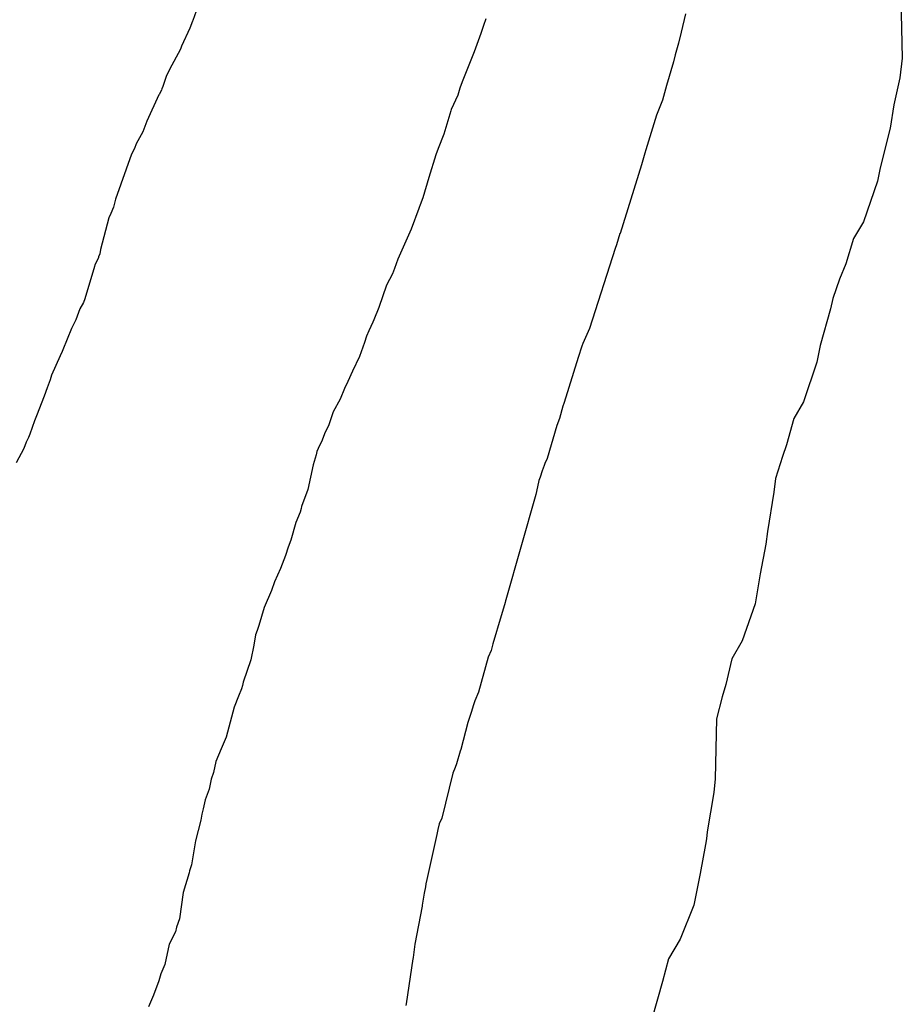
# Model space of a CAD drawing. Extents: x 158343 to 162498, y 431347 to 434500.
# Tile 218 of 248: x 159640 to 159655, y 434054 to 434070. Entities that reach past the tile are written whole.
import ezdxf

# ---------------------------------------------------------------- set-up
doc = ezdxf.new("R2010")
doc.units = 0
doc.header["$LTSCALE"] = 10
doc.header["$MEASUREMENT"] = 0
doc.layers.add('000_arcering', color=8, linetype='CONTINUOUS')
doc.layers.add('def. con-hoogtelijn (index)', color=8, linetype='CONTINUOUS')

# ---------------------------------------------------------------- blocks, each defined once
blk = doc.blocks.new('bestaande hoogtelijnen')
at = {"layer": 'def. con-hoogtelijn (index)'}
for p, q in [((-12.65, 4.019), (-12.626, 3.019)), ((-12.65, 4.019), (-12.626, 3.019)), ((-24.353, 3.88), (-24.438, 3.647)), ((-24.353, 3.88), (-24.438, 3.647)), ((-24.353, 3.88), (-24.438, 3.647)), ((-24.443, 3.636), (-24.49, 3.519)), ((-24.443, 3.636), (-24.49, 3.519)), ((-24.443, 3.636), (-24.49, 3.519)), ((-24.438, 3.647), (-24.443, 3.636)), ((-24.438, 3.647), (-24.443, 3.636)), ((-24.438, 3.647), (-24.443, 3.636)), ((-19.561, 3.676), (-19.597, 3.563)), ((-19.561, 3.676), (-19.597, 3.563)), ((-16.233, 3.76), (-16.309, 3.452)), ((-16.233, 3.76), (-16.309, 3.452)), ((-16.233, 3.76), (-16.309, 3.452)), ((-24.49, 3.519), (-24.625, 3.222)), ((-24.49, 3.519), (-24.625, 3.222)), ((-24.49, 3.519), (-24.625, 3.222)), ((-19.622, 3.499), (-19.642, 3.43)), ((-19.622, 3.499), (-19.642, 3.43)), ((-19.597, 3.563), (-19.622, 3.499)), ((-19.597, 3.563), (-19.622, 3.499)), ((-16.309, 3.452), (-16.35, 3.268)), ((-16.309, 3.452), (-16.35, 3.268)), ((-16.309, 3.452), (-16.35, 3.268)), ((-16.309, 3.452), (-16.309, 3.452)), ((-16.309, 3.452), (-16.309, 3.452)), ((-16.309, 3.452), (-16.309, 3.452)), ((-19.642, 3.43), (-19.752, 3.129)), ((-19.642, 3.43), (-19.752, 3.129)), ((-24.644, 3.171), (-24.824, 2.833)), ((-24.644, 3.171), (-24.824, 2.833)), ((-24.644, 3.171), (-24.824, 2.833)), ((-24.625, 3.222), (-24.644, 3.171)), ((-24.625, 3.222), (-24.644, 3.171)), ((-24.625, 3.222), (-24.644, 3.171)), ((-19.752, 3.129), (-19.954, 2.629)), ((-19.752, 3.129), (-19.954, 2.629)), ((-16.35, 3.268), (-16.406, 3.075)), ((-16.35, 3.268), (-16.406, 3.075)), ((-16.35, 3.268), (-16.406, 3.075)), ((-16.435, 2.961), (-16.549, 2.564)), ((-16.435, 2.961), (-16.549, 2.564)), ((-16.435, 2.961), (-16.549, 2.564)), ((-16.406, 3.075), (-16.435, 2.961)), ((-16.406, 3.075), (-16.435, 2.961)), ((-16.406, 3.075), (-16.435, 2.961)), ((-12.626, 3.019), (-12.667, 2.694)), ((-12.626, 3.019), (-12.667, 2.694)), ((-24.824, 2.833), (-24.883, 2.717)), ((-24.824, 2.833), (-24.883, 2.717)), ((-24.824, 2.833), (-24.883, 2.717)), ((-24.883, 2.717), (-24.935, 2.548)), ((-24.883, 2.717), (-24.935, 2.548)), ((-24.883, 2.717), (-24.935, 2.548)), ((-19.954, 2.629), (-19.992, 2.519)), ((-19.954, 2.629), (-19.992, 2.519)), ((-12.667, 2.694), (-12.769, 2.241)), ((-12.667, 2.694), (-12.769, 2.241)), ((-24.962, 2.488), (-25, 2.418)), ((-24.962, 2.488), (-25, 2.418)), ((-24.962, 2.488), (-25, 2.418)), ((-24.953, 2.51), (-24.962, 2.488)), ((-24.953, 2.51), (-24.962, 2.488)), ((-24.953, 2.51), (-24.962, 2.488)), ((-24.935, 2.548), (-24.953, 2.51)), ((-24.935, 2.548), (-24.953, 2.51)), ((-24.935, 2.548), (-24.953, 2.51)), ((-19.992, 2.519), (-20.028, 2.406)), ((-19.992, 2.519), (-20.028, 2.406)), ((-16.567, 2.507), (-16.618, 2.32)), ((-16.567, 2.507), (-16.618, 2.32)), ((-16.567, 2.507), (-16.618, 2.32)), ((-16.549, 2.564), (-16.567, 2.507)), ((-16.549, 2.564), (-16.567, 2.507)), ((-16.549, 2.564), (-16.567, 2.507)), ((-25.003, 2.41), (-25.204, 1.969)), ((-25.003, 2.41), (-25.204, 1.969)), ((-25.003, 2.41), (-25.204, 1.969)), ((-25, 2.418), (-25.003, 2.41)), ((-25, 2.418), (-25.003, 2.41)), ((-25, 2.418), (-25.003, 2.41)), ((-20.028, 2.406), (-20.137, 2.164)), ((-20.028, 2.406), (-20.137, 2.164)), ((-16.618, 2.32), (-16.719, 2.07)), ((-16.618, 2.32), (-16.719, 2.07)), ((-16.618, 2.32), (-16.719, 2.07)), ((-20.145, 2.141), (-20.26, 1.753)), ((-20.145, 2.141), (-20.26, 1.753)), ((-20.137, 2.164), (-20.145, 2.141)), ((-20.137, 2.164), (-20.145, 2.141)), ((-12.769, 2.241), (-12.829, 1.856)), ((-12.769, 2.241), (-12.829, 1.856)), ((-25.204, 1.969), (-25.269, 1.796)), ((-25.204, 1.969), (-25.269, 1.796)), ((-25.204, 1.969), (-25.269, 1.796)), ((-16.719, 2.07), (-16.893, 1.494)), ((-16.719, 2.07), (-16.893, 1.494)), ((-16.719, 2.07), (-16.893, 1.494)), ((-12.829, 1.856), (-12.992, 1.195)), ((-12.829, 1.856), (-12.992, 1.195)), ((-25.269, 1.796), (-25.38, 1.595)), ((-25.269, 1.796), (-25.38, 1.595)), ((-25.269, 1.796), (-25.38, 1.595)), ((-20.26, 1.753), (-20.354, 1.519)), ((-20.26, 1.753), (-20.354, 1.519)), ((-25.408, 1.519), (-25.458, 1.424)), ((-25.408, 1.519), (-25.458, 1.424)), ((-25.408, 1.519), (-25.458, 1.424)), ((-25.38, 1.595), (-25.408, 1.519)), ((-25.38, 1.595), (-25.408, 1.519)), ((-25.38, 1.595), (-25.408, 1.519)), ((-20.355, 1.515), (-20.393, 1.412)), ((-20.355, 1.515), (-20.393, 1.412)), ((-20.354, 1.519), (-20.355, 1.515)), ((-20.354, 1.519), (-20.355, 1.515)), ((-16.893, 1.494), (-16.911, 1.438)), ((-16.893, 1.494), (-16.911, 1.438)), ((-16.893, 1.494), (-16.911, 1.438)), ((-25.458, 1.424), (-25.724, 0.674)), ((-25.458, 1.424), (-25.724, 0.674)), ((-25.458, 1.424), (-25.724, 0.674)), ((-20.393, 1.412), (-20.509, 1.036)), ((-20.393, 1.412), (-20.509, 1.036)), ((-16.911, 1.438), (-16.968, 1.244)), ((-16.911, 1.438), (-16.968, 1.244)), ((-16.911, 1.438), (-16.968, 1.244)), ((-16.968, 1.244), (-17.325, 0.101)), ((-16.968, 1.244), (-17.325, 0.101)), ((-16.968, 1.244), (-17.325, 0.101)), ((-12.992, 1.195), (-13.038, 0.973)), ((-12.992, 1.195), (-13.038, 0.973)), ((-20.509, 1.036), (-20.611, 0.697)), ((-20.509, 1.036), (-20.611, 0.697)), ((-13.038, 0.973), (-13.269, 0.296)), ((-13.038, 0.973), (-13.269, 0.296)), ((-25.724, 0.674), (-25.761, 0.537)), ((-25.724, 0.674), (-25.761, 0.537)), ((-25.724, 0.674), (-25.761, 0.537)), ((-20.611, 0.697), (-20.652, 0.578)), ((-20.611, 0.697), (-20.652, 0.578)), ((-25.761, 0.537), (-25.804, 0.434)), ((-25.761, 0.537), (-25.804, 0.434)), ((-25.761, 0.537), (-25.804, 0.434)), ((-20.674, 0.519), (-20.805, 0.172)), ((-20.674, 0.519), (-20.805, 0.172)), ((-20.668, 0.535), (-20.674, 0.519)), ((-20.668, 0.535), (-20.674, 0.519)), ((-20.652, 0.578), (-20.668, 0.535)), ((-20.652, 0.578), (-20.668, 0.535)), ((-25.836, 0.363), (-25.973, -0.166)), ((-25.836, 0.363), (-25.973, -0.166)), ((-25.836, 0.363), (-25.973, -0.166)), ((-25.804, 0.434), (-25.836, 0.363)), ((-25.804, 0.434), (-25.836, 0.363)), ((-25.804, 0.434), (-25.836, 0.363)), ((-20.805, 0.172), (-21.023, -0.328)), ((-20.805, 0.172), (-21.023, -0.328)), ((-13.269, 0.296), (-13.437, 0.019)), ((-13.269, 0.296), (-13.437, 0.019)), ((-17.326, 0.099), (-17.384, -0.089)), ((-17.326, 0.099), (-17.384, -0.089)), ((-17.326, 0.099), (-17.384, -0.089)), ((-17.325, 0.101), (-17.326, 0.099)), ((-17.325, 0.101), (-17.326, 0.099)), ((-17.325, 0.101), (-17.326, 0.099)), ((-13.437, 0.019), (-13.567, -0.406)), ((-13.437, 0.019), (-13.567, -0.406)), ((-17.404, -0.149), (-17.834, -1.481)), ((-17.404, -0.149), (-17.834, -1.481)), ((-17.404, -0.149), (-17.834, -1.481)), ((-17.384, -0.089), (-17.404, -0.149)), ((-17.384, -0.089), (-17.404, -0.149)), ((-17.384, -0.089), (-17.404, -0.149)), ((-26.009, -0.302), (-26.068, -0.423)), ((-26.009, -0.302), (-26.068, -0.423)), ((-26.009, -0.302), (-26.068, -0.423)), ((-26.006, -0.288), (-26.009, -0.302)), ((-26.006, -0.288), (-26.009, -0.302)), ((-26.006, -0.288), (-26.009, -0.302)), ((-25.986, -0.237), (-26.006, -0.288)), ((-25.986, -0.237), (-26.006, -0.288)), ((-25.986, -0.237), (-26.006, -0.288)), ((-25.973, -0.166), (-25.986, -0.237)), ((-25.973, -0.166), (-25.986, -0.237)), ((-25.973, -0.166), (-25.986, -0.237)), ((-26.076, -0.449), (-26.234, -0.989)), ((-26.076, -0.449), (-26.234, -0.989)), ((-26.076, -0.449), (-26.234, -0.989)), ((-26.068, -0.423), (-26.076, -0.449)), ((-26.068, -0.423), (-26.076, -0.449)), ((-26.068, -0.423), (-26.076, -0.449)), ((-21.079, -0.481), (-21.111, -0.571)), ((-21.079, -0.481), (-21.111, -0.571)), ((-21.023, -0.328), (-21.079, -0.481)), ((-21.023, -0.328), (-21.079, -0.481)), ((-13.567, -0.406), (-13.669, -0.659)), ((-13.567, -0.406), (-13.669, -0.659)), ((-21.111, -0.571), (-21.212, -0.761)), ((-21.111, -0.571), (-21.212, -0.761)), ((-21.212, -0.761), (-21.341, -1.133)), ((-21.212, -0.761), (-21.341, -1.133)), ((-13.669, -0.659), (-13.784, -0.981)), ((-13.669, -0.659), (-13.784, -0.981)), ((-13.784, -0.981), (-13.821, -1.152)), ((-13.784, -0.981), (-13.821, -1.152)), ((-26.261, -1.047), (-26.32, -1.153)), ((-26.261, -1.047), (-26.32, -1.153)), ((-26.261, -1.047), (-26.32, -1.153)), ((-26.234, -0.989), (-26.261, -1.047)), ((-26.234, -0.989), (-26.261, -1.047)), ((-26.234, -0.989), (-26.261, -1.047)), ((-21.341, -1.133), (-21.427, -1.339)), ((-21.341, -1.133), (-21.427, -1.339)), ((-26.32, -1.153), (-26.387, -1.337)), ((-26.32, -1.153), (-26.387, -1.337)), ((-26.32, -1.153), (-26.387, -1.337)), ((-13.821, -1.152), (-13.992, -1.764)), ((-13.821, -1.152), (-13.992, -1.764)), ((-26.423, -1.412), (-26.458, -1.481)), ((-26.423, -1.412), (-26.458, -1.481)), ((-26.423, -1.412), (-26.458, -1.481)), ((-26.387, -1.337), (-26.423, -1.412)), ((-26.387, -1.337), (-26.423, -1.412)), ((-26.387, -1.337), (-26.423, -1.412)), ((-21.443, -1.378), (-21.508, -1.52)), ((-21.443, -1.378), (-21.508, -1.52)), ((-21.427, -1.339), (-21.443, -1.378)), ((-21.427, -1.339), (-21.443, -1.378)), ((-26.458, -1.481), (-26.602, -1.837)), ((-26.458, -1.481), (-26.602, -1.837)), ((-26.458, -1.481), (-26.602, -1.837)), ((-21.544, -1.61), (-21.582, -1.712)), ((-21.544, -1.61), (-21.582, -1.712)), ((-21.508, -1.52), (-21.544, -1.61)), ((-21.508, -1.52), (-21.544, -1.61)), ((-17.834, -1.481), (-17.943, -1.731)), ((-17.834, -1.481), (-17.943, -1.731)), ((-17.834, -1.481), (-17.943, -1.731)), ((-21.582, -1.712), (-21.664, -1.95)), ((-21.582, -1.712), (-21.664, -1.95)), ((-17.96, -1.776), (-18.024, -1.962)), ((-17.96, -1.776), (-18.024, -1.962)), ((-17.96, -1.776), (-18.024, -1.962)), ((-17.943, -1.731), (-17.96, -1.776)), ((-17.943, -1.731), (-17.96, -1.776)), ((-17.943, -1.731), (-17.96, -1.776)), ((-13.992, -1.764), (-14.051, -2.041)), ((-13.992, -1.764), (-14.051, -2.041)), ((-26.646, -1.936), (-26.79, -2.256)), ((-26.646, -1.936), (-26.79, -2.256)), ((-26.646, -1.936), (-26.79, -2.256)), ((-26.611, -1.862), (-26.646, -1.936)), ((-26.611, -1.862), (-26.646, -1.936)), ((-26.611, -1.862), (-26.646, -1.936)), ((-26.602, -1.837), (-26.611, -1.862)), ((-26.602, -1.837), (-26.611, -1.862)), ((-26.602, -1.837), (-26.611, -1.862)), ((-21.664, -1.95), (-21.781, -2.192)), ((-21.664, -1.95), (-21.781, -2.192)), ((-18.024, -1.962), (-18.253, -2.712)), ((-18.024, -1.962), (-18.253, -2.712)), ((-18.024, -1.962), (-18.253, -2.712)), ((-14.051, -2.041), (-14.271, -2.702)), ((-14.051, -2.041), (-14.271, -2.702)), ((-26.79, -2.256), (-26.815, -2.338)), ((-26.79, -2.256), (-26.815, -2.338)), ((-26.79, -2.256), (-26.815, -2.338)), ((-21.781, -2.192), (-21.859, -2.364)), ((-21.781, -2.192), (-21.859, -2.364)), ((-26.815, -2.338), (-26.863, -2.467)), ((-26.815, -2.338), (-26.863, -2.467)), ((-26.815, -2.338), (-26.863, -2.467)), ((-21.859, -2.364), (-21.913, -2.481)), ((-21.859, -2.364), (-21.913, -2.481)), ((-26.913, -2.61), (-27.042, -2.937)), ((-26.913, -2.61), (-27.042, -2.937)), ((-26.913, -2.61), (-27.042, -2.937)), ((-26.863, -2.467), (-26.913, -2.61)), ((-26.863, -2.467), (-26.913, -2.61)), ((-26.863, -2.467), (-26.913, -2.61)), ((-21.913, -2.481), (-21.983, -2.66)), ((-21.913, -2.481), (-21.983, -2.66)), ((-21.983, -2.66), (-22.102, -2.871)), ((-21.983, -2.66), (-22.102, -2.871)), ((-18.279, -2.776), (-18.335, -2.978)), ((-18.279, -2.776), (-18.335, -2.978)), ((-18.279, -2.776), (-18.335, -2.978)), ((-18.261, -2.731), (-18.279, -2.776)), ((-18.261, -2.731), (-18.279, -2.776)), ((-18.261, -2.731), (-18.279, -2.776)), ((-18.253, -2.712), (-18.261, -2.731)), ((-18.253, -2.712), (-18.261, -2.731)), ((-18.253, -2.712), (-18.261, -2.731)), ((-14.271, -2.702), (-14.431, -2.981)), ((-14.271, -2.702), (-14.431, -2.981)), ((-27.042, -2.937), (-27.076, -3.021)), ((-27.042, -2.937), (-27.076, -3.021)), ((-27.042, -2.937), (-27.076, -3.021)), ((-22.102, -2.871), (-22.172, -3.083)), ((-22.102, -2.871), (-22.172, -3.083)), ((-27.076, -3.021), (-27.152, -3.24)), ((-27.076, -3.021), (-27.152, -3.24)), ((-27.076, -3.021), (-27.152, -3.24)), ((-22.172, -3.083), (-22.244, -3.233)), ((-22.172, -3.083), (-22.244, -3.233)), ((-18.376, -3.097), (-18.539, -3.645)), ((-18.376, -3.097), (-18.539, -3.645)), ((-18.376, -3.097), (-18.539, -3.645)), ((-18.335, -2.978), (-18.376, -3.097)), ((-18.335, -2.978), (-18.376, -3.097)), ((-18.335, -2.978), (-18.376, -3.097)), ((-14.431, -2.981), (-14.553, -3.42)), ((-14.431, -2.981), (-14.553, -3.42)), ((-27.152, -3.24), (-27.176, -3.297)), ((-27.152, -3.24), (-27.176, -3.297)), ((-27.152, -3.24), (-27.176, -3.297)), ((-22.244, -3.233), (-22.283, -3.342)), ((-22.244, -3.233), (-22.283, -3.342)), ((-27.211, -3.373), (-27.253, -3.481)), ((-27.211, -3.373), (-27.253, -3.481)), ((-27.211, -3.373), (-27.253, -3.481)), ((-27.176, -3.297), (-27.211, -3.373)), ((-27.176, -3.297), (-27.211, -3.373)), ((-27.176, -3.297), (-27.211, -3.373)), ((-22.283, -3.342), (-22.353, -3.481)), ((-22.283, -3.342), (-22.353, -3.481)), ((-14.553, -3.42), (-14.622, -3.611)), ((-14.553, -3.42), (-14.622, -3.611)), ((-27.253, -3.481), (-27.382, -3.721)), ((-27.253, -3.481), (-27.382, -3.721)), ((-27.253, -3.481), (-27.382, -3.721)), ((-22.387, -3.586), (-22.437, -3.75)), ((-22.387, -3.586), (-22.437, -3.75)), ((-22.372, -3.531), (-22.387, -3.586)), ((-22.372, -3.531), (-22.387, -3.586)), ((-22.353, -3.481), (-22.372, -3.531)), ((-22.353, -3.481), (-22.372, -3.531)), ((-22.437, -3.75), (-22.526, -4.161)), ((-22.437, -3.75), (-22.526, -4.161)), ((-18.586, -3.762), (-18.621, -3.852)), ((-18.586, -3.762), (-18.621, -3.852)), ((-18.586, -3.762), (-18.621, -3.852)), ((-18.578, -3.731), (-18.586, -3.762)), ((-18.578, -3.731), (-18.586, -3.762)), ((-18.578, -3.731), (-18.586, -3.762)), ((-18.539, -3.645), (-18.578, -3.731)), ((-18.539, -3.645), (-18.578, -3.731)), ((-18.539, -3.645), (-18.578, -3.731)), ((-14.622, -3.611), (-14.739, -3.981)), ((-14.622, -3.611), (-14.739, -3.981)), ((-18.621, -3.852), (-18.656, -3.958)), ((-18.621, -3.852), (-18.656, -3.958)), ((-18.621, -3.852), (-18.656, -3.958)), ((-18.683, -4.04), (-18.728, -4.246)), ((-18.683, -4.04), (-18.728, -4.246)), ((-18.683, -4.04), (-18.728, -4.246)), ((-18.676, -4.012), (-18.683, -4.04)), ((-18.676, -4.012), (-18.683, -4.04)), ((-18.676, -4.012), (-18.683, -4.04)), ((-18.656, -3.958), (-18.676, -4.012)), ((-18.656, -3.958), (-18.676, -4.012)), ((-18.656, -3.958), (-18.676, -4.012)), ((-14.739, -3.981), (-14.766, -4.207)), ((-14.739, -3.981), (-14.766, -4.207)), ((-22.526, -4.161), (-22.626, -4.447)), ((-22.526, -4.161), (-22.626, -4.447)), ((-18.728, -4.246), (-19.226, -5.998)), ((-18.728, -4.246), (-19.226, -5.998)), ((-18.728, -4.246), (-19.226, -5.998)), ((-14.766, -4.207), (-14.871, -4.86)), ((-14.766, -4.207), (-14.871, -4.86)), ((-22.652, -4.542), (-22.721, -4.711)), ((-22.652, -4.542), (-22.721, -4.711)), ((-22.634, -4.481), (-22.652, -4.542)), ((-22.634, -4.481), (-22.652, -4.542)), ((-22.626, -4.447), (-22.634, -4.481)), ((-22.626, -4.447), (-22.634, -4.481)), ((-22.721, -4.711), (-22.804, -5.007)), ((-22.721, -4.711), (-22.804, -5.007)), ((-14.871, -4.86), (-14.899, -5.074)), ((-14.871, -4.86), (-14.899, -5.074)), ((-22.804, -5.007), (-22.852, -5.121)), ((-22.804, -5.007), (-22.852, -5.121)), ((-14.899, -5.074), (-14.992, -5.567)), ((-14.899, -5.074), (-14.992, -5.567)), ((-22.852, -5.121), (-22.896, -5.264)), ((-22.852, -5.121), (-22.896, -5.264)), ((-22.896, -5.264), (-22.981, -5.481)), ((-22.896, -5.264), (-22.981, -5.481)), ((-22.981, -5.481), (-23.076, -5.698)), ((-22.981, -5.481), (-23.076, -5.698)), ((-14.992, -5.567), (-15.076, -6.066)), ((-14.992, -5.567), (-15.076, -6.066)), ((-23.076, -5.698), (-23.128, -5.846)), ((-23.076, -5.698), (-23.128, -5.846)), ((-23.128, -5.846), (-23.248, -6.129)), ((-23.128, -5.846), (-23.248, -6.129)), ((-19.239, -6.045), (-19.28, -6.193)), ((-19.239, -6.045), (-19.28, -6.193)), ((-19.239, -6.045), (-19.28, -6.193)), ((-19.23, -6.015), (-19.239, -6.045)), ((-19.23, -6.015), (-19.239, -6.045)), ((-19.23, -6.015), (-19.239, -6.045)), ((-19.226, -5.998), (-19.23, -6.015)), ((-19.226, -5.998), (-19.23, -6.015)), ((-19.226, -5.998), (-19.23, -6.015)), ((-15.076, -6.066), (-15.291, -6.682)), ((-15.076, -6.066), (-15.291, -6.682)), ((-23.248, -6.129), (-23.34, -6.426)), ((-23.248, -6.129), (-23.34, -6.426)), ((-19.28, -6.193), (-19.302, -6.265)), ((-19.28, -6.193), (-19.302, -6.265)), ((-19.28, -6.193), (-19.302, -6.265)), ((-19.302, -6.265), (-19.441, -6.731)), ((-19.302, -6.265), (-19.441, -6.731)), ((-19.302, -6.265), (-19.441, -6.731)), ((-23.366, -6.511), (-23.392, -6.581)), ((-23.366, -6.511), (-23.392, -6.581)), ((-23.34, -6.426), (-23.366, -6.511)), ((-23.34, -6.426), (-23.366, -6.511)), ((-23.392, -6.581), (-23.422, -6.754)), ((-23.392, -6.581), (-23.422, -6.754)), ((-15.291, -6.682), (-15.461, -6.981)), ((-15.291, -6.682), (-15.461, -6.981)), ((-23.422, -6.754), (-23.473, -7)), ((-23.422, -6.754), (-23.473, -7)), ((-19.47, -6.846), (-19.518, -6.955)), ((-19.47, -6.846), (-19.518, -6.955)), ((-19.47, -6.846), (-19.518, -6.955)), ((-19.441, -6.731), (-19.47, -6.846)), ((-19.441, -6.731), (-19.47, -6.846)), ((-19.441, -6.731), (-19.47, -6.846)), ((-23.473, -7), (-23.599, -7.374)), ((-23.473, -7), (-23.599, -7.374)), ((-19.518, -6.955), (-19.684, -7.539)), ((-19.518, -6.955), (-19.684, -7.539)), ((-19.518, -6.955), (-19.684, -7.539)), ((-15.461, -6.981), (-15.564, -7.409)), ((-15.461, -6.981), (-15.564, -7.409)), ((-23.599, -7.374), (-23.611, -7.426)), ((-23.599, -7.374), (-23.611, -7.426)), ((-23.63, -7.481), (-23.68, -7.605)), ((-23.63, -7.481), (-23.68, -7.605)), ((-23.611, -7.426), (-23.63, -7.481)), ((-23.611, -7.426), (-23.63, -7.481)), ((-19.684, -7.539), (-19.745, -7.681)), ((-19.684, -7.539), (-19.745, -7.681)), ((-19.684, -7.539), (-19.745, -7.681)), ((-15.564, -7.409), (-15.623, -7.613)), ((-15.564, -7.409), (-15.623, -7.613)), ((-23.68, -7.605), (-23.75, -7.787)), ((-23.68, -7.605), (-23.75, -7.787)), ((-19.745, -7.681), (-19.76, -7.731)), ((-19.745, -7.681), (-19.76, -7.731)), ((-19.745, -7.681), (-19.76, -7.731)), ((-15.623, -7.613), (-15.72, -7.981)), ((-15.623, -7.613), (-15.72, -7.981)), ((-23.75, -7.787), (-23.885, -8.287)), ((-23.75, -7.787), (-23.885, -8.287)), ((-19.798, -7.858), (-19.861, -8.045)), ((-19.798, -7.858), (-19.861, -8.045)), ((-19.798, -7.858), (-19.861, -8.045)), ((-19.773, -7.766), (-19.798, -7.858)), ((-19.773, -7.766), (-19.798, -7.858)), ((-19.773, -7.766), (-19.798, -7.858)), ((-19.76, -7.731), (-19.773, -7.766)), ((-19.76, -7.731), (-19.773, -7.766)), ((-19.76, -7.731), (-19.773, -7.766)), ((-15.72, -7.981), (-15.741, -8.981)), ((-15.72, -7.981), (-15.741, -8.981)), ((-19.861, -8.045), (-19.978, -8.495)), ((-19.861, -8.045), (-19.978, -8.495)), ((-19.861, -8.045), (-19.978, -8.495)), ((-23.885, -8.287), (-23.965, -8.481)), ((-23.885, -8.287), (-23.965, -8.481)), ((-23.965, -8.481), (-24.053, -8.695)), ((-23.965, -8.481), (-24.053, -8.695)), ((-19.988, -8.523), (-20.047, -8.731)), ((-19.988, -8.523), (-20.047, -8.731)), ((-19.988, -8.523), (-20.047, -8.731)), ((-19.978, -8.495), (-19.988, -8.523)), ((-19.978, -8.495), (-19.988, -8.523)), ((-19.978, -8.495), (-19.988, -8.523)), ((-24.053, -8.695), (-24.096, -8.877)), ((-24.053, -8.695), (-24.096, -8.877)), ((-20.071, -8.793), (-20.107, -8.884)), ((-20.071, -8.793), (-20.107, -8.884)), ((-20.071, -8.793), (-20.107, -8.884)), ((-20.047, -8.731), (-20.071, -8.793)), ((-20.047, -8.731), (-20.071, -8.793)), ((-20.047, -8.731), (-20.071, -8.793)), ((-24.132, -8.986), (-24.166, -9.155)), ((-24.132, -8.986), (-24.166, -9.155)), ((-24.096, -8.877), (-24.132, -8.986)), ((-24.096, -8.877), (-24.132, -8.986)), ((-20.107, -8.884), (-20.294, -9.634)), ((-20.107, -8.884), (-20.294, -9.634)), ((-20.107, -8.884), (-20.294, -9.634)), ((-15.741, -8.981), (-15.765, -9.208)), ((-15.741, -8.981), (-15.765, -9.208)), ((-24.166, -9.155), (-24.231, -9.333)), ((-24.166, -9.155), (-24.231, -9.333)), ((-24.231, -9.333), (-24.264, -9.481)), ((-24.231, -9.333), (-24.264, -9.481)), ((-15.765, -9.208), (-15.873, -9.862)), ((-15.765, -9.208), (-15.873, -9.862)), ((-24.264, -9.481), (-24.289, -9.568)), ((-24.264, -9.481), (-24.289, -9.568)), ((-24.307, -9.667), (-24.394, -10.012)), ((-24.307, -9.667), (-24.394, -10.012)), ((-24.289, -9.568), (-24.307, -9.667)), ((-24.289, -9.568), (-24.307, -9.667)), ((-20.294, -9.634), (-20.334, -9.731)), ((-20.294, -9.634), (-20.334, -9.731)), ((-20.294, -9.634), (-20.334, -9.731)), ((-20.356, -9.823), (-20.373, -9.907)), ((-20.356, -9.823), (-20.373, -9.907)), ((-20.356, -9.823), (-20.373, -9.907)), ((-20.334, -9.731), (-20.356, -9.823)), ((-20.334, -9.731), (-20.356, -9.823)), ((-20.334, -9.731), (-20.356, -9.823)), ((-20.373, -9.907), (-20.541, -10.657)), ((-20.373, -9.907), (-20.541, -10.657)), ((-20.373, -9.907), (-20.541, -10.657)), ((-15.887, -9.981), (-15.9, -10.073)), ((-15.887, -9.981), (-15.9, -10.073)), ((-15.873, -9.862), (-15.887, -9.981)), ((-15.873, -9.862), (-15.887, -9.981)), ((-24.394, -10.012), (-24.46, -10.413)), ((-24.394, -10.012), (-24.46, -10.413)), ((-15.9, -10.073), (-15.992, -10.556)), ((-15.9, -10.073), (-15.992, -10.556)), ((-24.46, -10.413), (-24.494, -10.516)), ((-24.46, -10.413), (-24.494, -10.516)), ((-24.498, -10.544), (-24.601, -10.872)), ((-24.498, -10.544), (-24.601, -10.872)), ((-24.494, -10.516), (-24.498, -10.544)), ((-24.494, -10.516), (-24.498, -10.544)), ((-20.541, -10.657), (-20.557, -10.731)), ((-20.541, -10.657), (-20.557, -10.731)), ((-20.541, -10.657), (-20.557, -10.731)), ((-15.992, -10.556), (-16.096, -11.086)), ((-15.992, -10.556), (-16.096, -11.086)), ((-20.566, -10.78), (-20.587, -10.887)), ((-20.566, -10.78), (-20.587, -10.887)), ((-20.566, -10.78), (-20.587, -10.887)), ((-20.557, -10.731), (-20.566, -10.78)), ((-20.557, -10.731), (-20.566, -10.78)), ((-20.557, -10.731), (-20.566, -10.78)), ((-24.601, -10.872), (-24.66, -11.313)), ((-24.601, -10.872), (-24.66, -11.313)), ((-20.587, -10.887), (-20.62, -11.087)), ((-20.587, -10.887), (-20.62, -11.087)), ((-20.587, -10.887), (-20.62, -11.087)), ((-20.622, -11.102), (-20.739, -11.734)), ((-20.622, -11.102), (-20.739, -11.734)), ((-20.622, -11.102), (-20.739, -11.734)), ((-20.62, -11.087), (-20.622, -11.102)), ((-20.62, -11.087), (-20.622, -11.102)), ((-20.62, -11.087), (-20.622, -11.102)), ((-16.096, -11.086), (-16.323, -11.65)), ((-16.096, -11.086), (-16.323, -11.65)), ((-24.66, -11.313), (-24.709, -11.451)), ((-24.66, -11.313), (-24.709, -11.451)), ((-24.709, -11.451), (-24.726, -11.529)), ((-24.709, -11.451), (-24.726, -11.529)), ((-24.726, -11.529), (-24.833, -11.736)), ((-24.726, -11.529), (-24.833, -11.736)), ((-24.833, -11.736), (-24.902, -12.072)), ((-24.833, -11.736), (-24.902, -12.072)), ((-20.739, -11.734), (-20.769, -11.955)), ((-20.739, -11.734), (-20.769, -11.955)), ((-20.739, -11.734), (-20.769, -11.955)), ((-16.323, -11.65), (-16.519, -11.981)), ((-16.323, -11.65), (-16.519, -11.981)), ((-20.771, -11.966), (-20.773, -11.981)), ((-20.771, -11.966), (-20.773, -11.981)), ((-20.771, -11.966), (-20.773, -11.981)), ((-20.769, -11.955), (-20.771, -11.966)), ((-20.769, -11.955), (-20.771, -11.966)), ((-20.769, -11.955), (-20.771, -11.966)), ((-24.902, -12.072), (-24.972, -12.228)), ((-24.902, -12.072), (-24.972, -12.228)), ((-20.773, -11.981), (-20.884, -12.731)), ((-20.773, -11.981), (-20.884, -12.731)), ((-20.773, -11.981), (-20.884, -12.731)), ((-16.519, -11.981), (-16.619, -12.354)), ((-16.519, -11.981), (-16.619, -12.354)), ((-24.972, -12.228), (-25.003, -12.345)), ((-24.972, -12.228), (-25.003, -12.345)), ((-25.003, -12.345), (-25.095, -12.584)), ((-25.003, -12.345), (-25.095, -12.584)), ((-16.619, -12.354), (-16.793, -12.981)), ((-16.619, -12.354), (-16.793, -12.981)), ((-25.095, -12.584), (-25.176, -12.776)), ((-25.095, -12.584), (-25.176, -12.776)), ((-20.884, -12.731), (-20.89, -12.755)), ((-20.884, -12.731), (-20.89, -12.755)), ((-20.884, -12.731), (-20.89, -12.755))]:
    blk.add_line(p, q, dxfattribs=at)

msp = doc.modelspace()

# ---------------------------------------------------------------- block references
at = {"layer": '000_arcering'}
msp.add_blockref('bestaande hoogtelijnen', (159667.804, 434066.432), dxfattribs=at)

doc.saveas('drawing.dxf')
